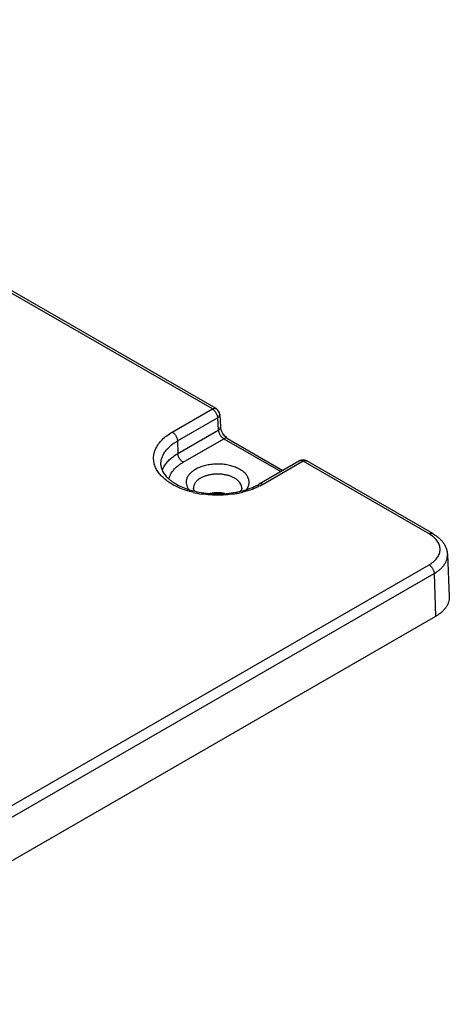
# Model space of a CAD drawing. Header units: inches. Extents: x 0 to 22, y 0 to 17.
# Tile 8 of 24: x 5.4 to 6.6, y 9.5 to 12.2. Entities that reach past the tile are written whole.
import ezdxf

# ---------------------------------------------------------------- set-up
doc = ezdxf.new("R2010")
doc.units = ezdxf.units.IN
doc.header["$LTSCALE"] = 1.21
doc.header["$MEASUREMENT"] = 0
doc.layers.get('0').update_dxf_attribs({"linetype": 'CONTINUOUS'})

msp = doc.modelspace()

# ---------------------------------------------------------------- linework, layer by layer
at = {"color": 7, "linetype": 'CONTINUOUS'}
for p, q in [((5.9583, 11.1279), (4.1513, 12.1712)), ((5.9682, 11.1288), (4.1612, 12.1722)), ((5.8511, 11.0659), (5.9583, 11.1279)), ((5.865, 11.0424), (5.9723, 11.1043)), ((5.9723, 11.1043), (5.9743, 11.0711)), ((5.978, 11.113), (5.98, 11.0797)), ((5.866, 11.0085), (5.9743, 11.0711)), ((5.865, 11.0424), (5.866, 11.0085)), ((5.8799, 10.985), (5.9891, 11.0481)), ((5.9891, 11.0481), (6.1418, 10.9599)), ((5.996, 11.051), (5.9912, 11.0557)), ((5.999, 11.049), (5.996, 11.051)), ((5.999, 11.049), (6.1475, 10.9633)), ((6.1914, 10.9886), (6.0841, 10.9267)), ((6.2012, 10.9876), (6.094, 10.9257)), ((6.5387, 10.7928), (6.2012, 10.9876)), ((6.5486, 10.7937), (6.2111, 10.9886)), ((6.5451, 10.7887), (6.5387, 10.7928)), ((6.5881, 10.7376), (6.5929, 10.6246)), ((4.737, 9.6696), (6.5387, 10.7099)), ((4.7509, 9.6461), (6.5526, 10.6864)), ((6.5526, 10.6864), (6.556, 10.5713)), ((6.556, 10.5713), (4.7543, 9.531))]:
    msp.add_line(p, q, dxfattribs=at)
msp.add_lwpolyline([(5.9912, 11.0557), (5.9864, 11.0621), (5.9827, 11.0691), (5.9806, 11.0757), (5.98, 11.0797)], dxfattribs=at)
for centre, radius, start, end in [((5.9583, 11.1118), 0.0197, 3.4624, 60.0095), ((6.2012, 10.9715), 0.0197, 60.1188, 119.8812), ((5.9658, 11.1345), 0.2336, 255.1255, 257.8695), ((5.9789, 11.1363), 0.2355, 282.4703, 284.8436), ((6.0105, 11.0703), 0.167, 297.177, 299.9903), ((5.9693, 11.1667), 0.2699, 256.4129, 261.505), ((5.9763, 11.1485), 0.248, 280.5155, 281.1814), ((5.9756, 11.1681), 0.2713, 279.8527, 280.2442), ((5.9776, 11.1577), 0.2607, 280.2152, 283.8753), ((5.9771, 11.1442), 0.2436, 281.1816, 282.4715)]:
    msp.add_arc(centre, radius, start, end, dxfattribs=at)
for points, knots in [([(5.9583, 11.1279), (5.9592, 11.1284), (5.9609, 11.1292), (5.9636, 11.1298), (5.966, 11.1298), (5.9675, 11.1292), (5.9682, 11.1288)], [0, 0, 0, 0, 0.289187, 0.549053, 0.782333, 1, 1, 1, 1]), ([(5.9583, 11.1279), (5.9593, 11.1273), (5.9611, 11.126), (5.9637, 11.1237), (5.966, 11.1209), (5.9681, 11.1178), (5.9698, 11.1145), (5.9711, 11.1111), (5.972, 11.1077), (5.9722, 11.1054), (5.9723, 11.1043)], [0, 0, 0, 0, 0.113547, 0.236325, 0.365426, 0.497895, 0.630659, 0.760612, 0.884728, 1, 1, 1, 1]), ([(5.9723, 11.1043), (5.9732, 11.1049), (5.9748, 11.1061), (5.9767, 11.1082), (5.9777, 11.1102), (5.978, 11.1118), (5.978, 11.1126), (5.978, 11.113)], [0, 0, 0, 0, 0.290989, 0.551425, 0.783669, 0.89295, 1, 1, 1, 1]), ([(5.98, 11.0797), (5.98, 11.0793), (5.98, 11.0785), (5.9797, 11.0769), (5.9787, 11.0749), (5.9768, 11.0728), (5.9752, 11.0716), (5.9743, 11.0711)], [0, 0, 0, 0, 0.107046, 0.216329, 0.448586, 0.709025, 1, 1, 1, 1]), ([(5.9743, 11.0711), (5.9744, 11.07), (5.9748, 11.0678), (5.9758, 11.0645), (5.9773, 11.0612), (5.9791, 11.058), (5.9813, 11.0549), (5.9837, 11.0522), (5.9863, 11.0499), (5.9882, 11.0486), (5.9891, 11.0481)], [0, 0, 0, 0, 0.112836, 0.235395, 0.364752, 0.497875, 0.631303, 0.761545, 0.885472, 1, 1, 1, 1]), ([(5.8063, 10.9709), (5.8054, 10.9729), (5.8037, 10.9771), (5.802, 10.9835), (5.801, 10.9899), (5.8007, 10.9964), (5.8011, 11.0029), (5.8026, 11.0115), (5.8065, 11.0223), (5.8139, 11.0346), (5.824, 11.0461), (5.8365, 11.0568), (5.846, 11.063), (5.8511, 11.0659)], [0, 0, 0, 0, 0.058156, 0.115022, 0.171018, 0.226592, 0.282207, 0.33833, 0.453664, 0.575786, 0.706905, 0.848304, 1, 1, 1, 1]), ([(5.8205, 10.9781), (5.8204, 10.9811), (5.8206, 10.9871), (5.8226, 10.996), (5.8262, 11.0047), (5.8303, 11.0117), (5.8343, 11.0171), (5.8389, 11.0225), (5.8456, 11.0289), (5.8547, 11.0361), (5.8615, 11.0404), (5.865, 11.0424)], [0, 0, 0, 0, 0.108282, 0.218226, 0.331841, 0.450827, 0.512796, 0.576563, 0.709826, 0.85105, 1, 1, 1, 1]), ([(5.8511, 11.0659), (5.852, 11.0654), (5.8538, 11.0641), (5.8564, 11.0618), (5.8587, 11.059), (5.8608, 11.0559), (5.8625, 11.0526), (5.8639, 11.0491), (5.8647, 11.0457), (5.865, 11.0435), (5.865, 11.0424)], [0, 0, 0, 0, 0.113544, 0.236314, 0.365406, 0.497863, 0.630617, 0.760573, 0.884713, 1, 1, 1, 1]), ([(5.999, 11.049), (5.9983, 11.0494), (5.9968, 11.0499), (5.9943, 11.05), (5.9917, 11.0494), (5.99, 11.0486), (5.9891, 11.0481)], [0, 0, 0, 0, 0.217664, 0.450928, 0.710786, 1, 1, 1, 1]), ([(5.8287, 10.9729), (5.8306, 10.9764), (5.8351, 10.9831), (5.8436, 10.9925), (5.854, 11.0011), (5.8618, 11.0061), (5.866, 11.0085)], [0, 0, 0, 0, 0.225096, 0.465963, 0.724334, 1, 1, 1, 1]), ([(5.8799, 10.985), (5.879, 10.9855), (5.8771, 10.9868), (5.8746, 10.9892), (5.8723, 10.992), (5.8702, 10.9951), (5.8685, 10.9984), (5.8671, 11.0018), (5.8663, 11.0052), (5.866, 11.0075), (5.866, 11.0085)], [0, 0, 0, 0, 0.113544, 0.236314, 0.365406, 0.497863, 0.630617, 0.760573, 0.884713, 1, 1, 1, 1]), ([(6.2012, 10.9876), (6.2004, 10.9881), (6.1987, 10.9889), (6.196, 10.9896), (6.1936, 10.9895), (6.1921, 10.989), (6.1914, 10.9886)], [0, 0, 0, 0, 0.289143, 0.54902, 0.782337, 1, 1, 1, 1]), ([(6.2012, 10.9876), (6.2021, 10.9881), (6.2038, 10.9889), (6.2065, 10.9896), (6.2089, 10.9895), (6.2104, 10.989), (6.2111, 10.9886)], [0, 0, 0, 0, 0.289143, 0.54902, 0.782337, 1, 1, 1, 1]), ([(5.9059, 10.9044), (5.9, 10.9058), (5.8884, 10.9091), (5.8718, 10.9152), (5.8565, 10.9224), (5.8428, 10.9305), (5.8307, 10.9395), (5.8204, 10.9493), (5.8122, 10.9596), (5.808, 10.9671), (5.8063, 10.9709)], [0, 0, 0, 0, 0.148781, 0.291882, 0.428375, 0.557596, 0.679152, 0.793037, 0.899672, 1, 1, 1, 1]), ([(5.8205, 10.9781), (5.8206, 10.9766), (5.8209, 10.9735), (5.822, 10.9687), (5.8237, 10.9639), (5.826, 10.9591), (5.8291, 10.9542), (5.8329, 10.9492), (5.8373, 10.9443), (5.8425, 10.9395), (5.8484, 10.9348), (5.8573, 10.9286), (5.8701, 10.9214), (5.8872, 10.9142), (5.8994, 10.9104), (5.9058, 10.9087)], [0, 0, 0, 0, 0.039598, 0.080805, 0.124209, 0.17042, 0.219947, 0.273029, 0.32985, 0.390571, 0.455161, 0.523472, 0.670486, 0.830009, 1, 1, 1, 1]), ([(5.8241, 10.9618), (5.8244, 10.9628), (5.8256, 10.9666), (5.8273, 10.9703), (5.8287, 10.9729)], [0, 0, 0, 0, 0.245357, 1, 1, 1, 1]), ([(5.8423, 10.9396), (5.8427, 10.9418), (5.8438, 10.9461), (5.8464, 10.9524), (5.85, 10.9585), (5.856, 10.9665), (5.8636, 10.9739), (5.8725, 10.9805), (5.8774, 10.9835), (5.8799, 10.985)], [0, 0, 0, 0, 0.10785, 0.218908, 0.334339, 0.455065, 0.714623, 0.854203, 1, 1, 1, 1]), ([(5.913, 10.9659), (5.9101, 10.9643), (5.9048, 10.9608), (5.898, 10.9546), (5.8929, 10.9479), (5.89, 10.9419), (5.8887, 10.937), (5.8883, 10.9333), (5.8883, 10.9297), (5.8889, 10.9248), (5.891, 10.9186), (5.8937, 10.9142), (5.8953, 10.9121)], [0, 0, 0, 0, 0.151308, 0.290802, 0.418729, 0.537264, 0.594191, 0.650215, 0.70593, 0.761954, 0.877097, 1, 1, 1, 1]), ([(6.0496, 10.9118), (6.0514, 10.9142), (6.0538, 10.9182), (6.0558, 10.9238), (6.0567, 10.928), (6.0569, 10.9323), (6.0565, 10.9365), (6.0554, 10.9407), (6.0537, 10.9449), (6.0514, 10.9489), (6.0485, 10.9528), (6.045, 10.9565), (6.0395, 10.9613), (6.0313, 10.9667), (6.02, 10.972), (6.0074, 10.9761), (5.9937, 10.9789), (5.9794, 10.9803), (5.9648, 10.9802), (5.9505, 10.9787), (5.9369, 10.9759), (5.9243, 10.9717), (5.9165, 10.968), (5.913, 10.9659)], [0, 0, 0, 0, 0.048922, 0.072037, 0.094574, 0.116843, 0.139172, 0.161889, 0.18529, 0.209631, 0.235116, 0.261884, 0.290018, 0.350462, 0.416298, 0.486806, 0.560872, 0.637153, 0.714157, 0.790336, 0.864218, 0.93452, 1, 1, 1, 1]), ([(5.9269, 10.9424), (5.9254, 10.9415), (5.9225, 10.9397), (5.9175, 10.9358), (5.9133, 10.9313), (5.9104, 10.9264), (5.9089, 10.9227), (5.908, 10.9189), (5.9079, 10.9163), (5.908, 10.9151)], [0, 0, 0, 0, 0.148852, 0.290141, 0.548965, 0.668031, 0.781682, 0.891653, 1, 1, 1, 1]), ([(6.0371, 10.9151), (6.0372, 10.9169), (6.0368, 10.9207), (6.0349, 10.9263), (6.0315, 10.9315), (6.0269, 10.9364), (6.021, 10.9408), (6.0142, 10.9447), (6.0064, 10.9479), (5.9979, 10.9505), (5.9888, 10.9522), (5.9794, 10.9532), (5.9699, 10.9534), (5.9604, 10.9528), (5.9511, 10.9513), (5.9424, 10.9491), (5.9342, 10.9462), (5.9292, 10.9437), (5.9269, 10.9424)], [0, 0, 0, 0, 0.042835, 0.087195, 0.134614, 0.186121, 0.242201, 0.302874, 0.367802, 0.436351, 0.507708, 0.580899, 0.65488, 0.728541, 0.800818, 0.870759, 0.937457, 1, 1, 1, 1]), ([(5.9112, 10.9077), (5.9106, 10.9084), (5.9097, 10.9098), (5.9087, 10.9118), (5.9081, 10.9135), (5.908, 10.9146), (5.908, 10.9151)], [0, 0, 0, 0, 0.334576, 0.603765, 0.820763, 1, 1, 1, 1]), ([(6.0371, 10.9151), (6.0371, 10.9146), (6.037, 10.9136), (6.0364, 10.9119), (6.0355, 10.9099), (6.0346, 10.9086), (6.0341, 10.9079)], [0, 0, 0, 0, 0.181233, 0.398856, 0.667514, 1, 1, 1, 1]), ([(6.0392, 10.9087), (6.0474, 10.9108), (6.0592, 10.9147), (6.074, 10.9212), (6.0809, 10.9248), (6.0841, 10.9267)], [0, 0, 0, 0, 0.521978, 0.767223, 1, 1, 1, 1]), ([(6.0868, 10.9218), (6.0833, 10.92), (6.076, 10.9165), (6.0606, 10.9104), (6.0484, 10.9067), (6.0401, 10.9046)], [0, 0, 0, 0, 0.238329, 0.485095, 1, 1, 1, 1]), ([(6.094, 10.9257), (6.0931, 10.9262), (6.0914, 10.927), (6.0888, 10.9276), (6.0863, 10.9276), (6.0848, 10.927), (6.0841, 10.9267)], [0, 0, 0, 0, 0.289214, 0.549072, 0.782336, 1, 1, 1, 1]), ([(5.9167, 10.9061), (5.9251, 10.9042), (5.9425, 10.9015), (5.9689, 10.8999), (5.9954, 10.9008), (6.0129, 10.9031), (6.0215, 10.9047)], [0, 0, 0, 0, 0.246222, 0.498535, 0.751586, 1, 1, 1, 1]), ([(6.022, 10.9008), (6.0145, 10.8995), (5.9991, 10.8975), (5.9759, 10.8964), (5.9525, 10.897), (5.9371, 10.8987), (5.9294, 10.8998)], [0, 0, 0, 0, 0.247789, 0.499124, 0.750899, 1, 1, 1, 1]), ([(5.992, 10.9015), (5.9855, 10.9028), (5.9723, 10.9039), (5.959, 10.9027), (5.9526, 10.9014)], [0, 0, 0, 0, 0.500298, 1, 1, 1, 1]), ([(6.5387, 10.7928), (6.5396, 10.7933), (6.5413, 10.7941), (6.5439, 10.7947), (6.5464, 10.7947), (6.5479, 10.7941), (6.5486, 10.7937)], [0, 0, 0, 0, 0.289214, 0.549072, 0.782336, 1, 1, 1, 1]), ([(6.5387, 10.7099), (6.5409, 10.7111), (6.545, 10.7137), (6.5523, 10.7193), (6.5585, 10.7256), (6.5632, 10.7325), (6.5658, 10.7378), (6.5676, 10.7431), (6.5685, 10.7485), (6.5685, 10.754), (6.5676, 10.7594), (6.5659, 10.7648), (6.5633, 10.77), (6.5599, 10.7751), (6.5542, 10.7817), (6.5489, 10.7861), (6.5451, 10.7887)], [0, 0, 0, 0, 0.075236, 0.146959, 0.279367, 0.340634, 0.399134, 0.45551, 0.510539, 0.565095, 0.620103, 0.676439, 0.734883, 0.796082, 0.860518, 1, 1, 1, 1]), ([(6.5486, 10.7937), (6.5513, 10.7921), (6.5567, 10.7887), (6.5642, 10.7829), (6.5708, 10.7766), (6.5766, 10.7697), (6.5813, 10.7622), (6.5849, 10.7544), (6.5872, 10.7461), (6.5879, 10.7404), (6.5881, 10.7376)], [0, 0, 0, 0, 0.135221, 0.266583, 0.394403, 0.51916, 0.641238, 0.761338, 0.880495, 1, 1, 1, 1]), ([(6.5526, 10.6864), (6.5554, 10.688), (6.5608, 10.6914), (6.5681, 10.6971), (6.5743, 10.7032), (6.5795, 10.7096), (6.5835, 10.7164), (6.5864, 10.7233), (6.588, 10.7304), (6.5882, 10.7352), (6.5881, 10.7376)], [0, 0, 0, 0, 0.148916, 0.290152, 0.423464, 0.549156, 0.668148, 0.781757, 0.891705, 1, 1, 1, 1]), ([(6.5387, 10.7099), (6.5396, 10.7094), (6.5415, 10.7081), (6.544, 10.7057), (6.5464, 10.7029), (6.5484, 10.6998), (6.5502, 10.6965), (6.5515, 10.6931), (6.5523, 10.6897), (6.5526, 10.6874), (6.5526, 10.6864)], [0, 0, 0, 0, 0.113544, 0.236314, 0.365406, 0.497863, 0.630617, 0.760573, 0.884713, 1, 1, 1, 1]), ([(6.5929, 10.6245), (6.593, 10.6221), (6.5928, 10.6171), (6.5911, 10.6097), (6.5882, 10.6025), (6.584, 10.5955), (6.5786, 10.5888), (6.5721, 10.5825), (6.5645, 10.5765), (6.559, 10.573), (6.556, 10.5713)], [0, 0, 0, 0, 0.108293, 0.218241, 0.331853, 0.450848, 0.576541, 0.709854, 0.851088, 1, 1, 1, 1])]:
    msp.add_open_spline(points, degree=3, knots=knots, dxfattribs=at)

doc.saveas('drawing.dxf')
